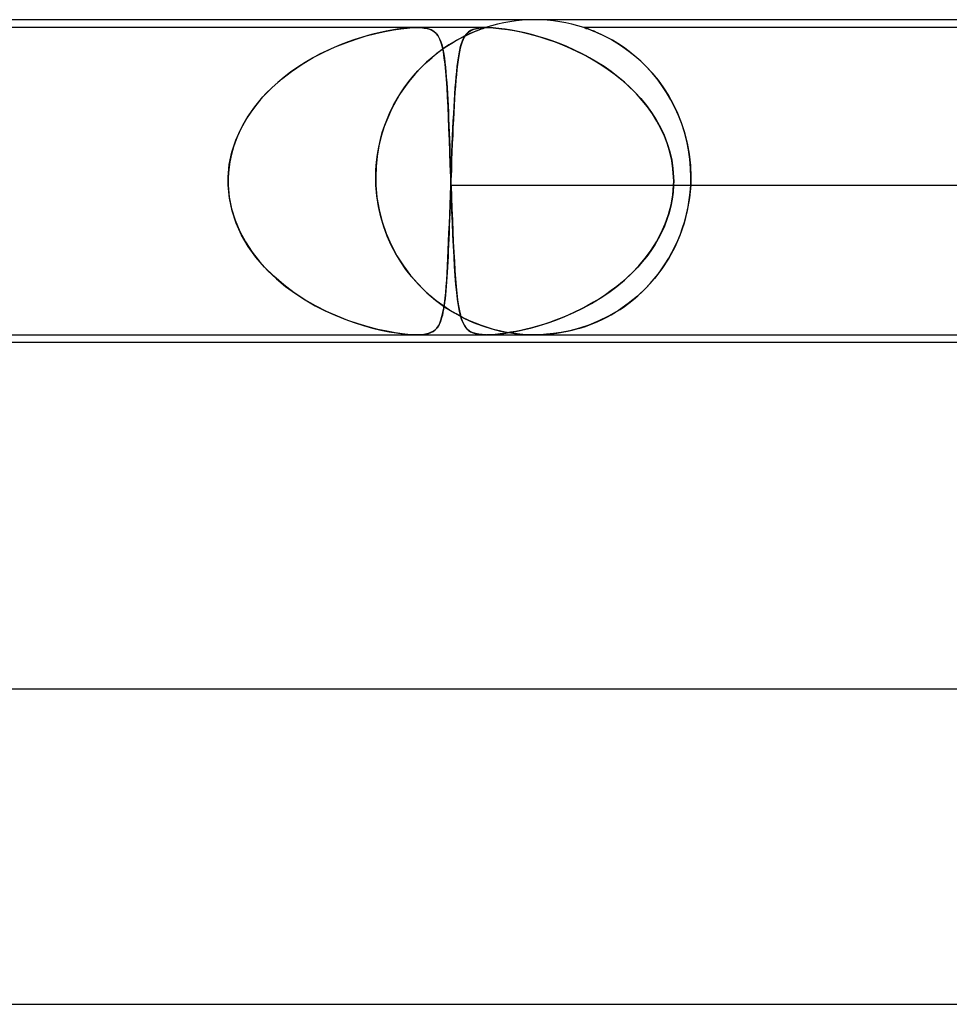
# Model space of a CAD drawing. Header units: millimetres. Extents: x -385 to 385, y -2 to 250.
# Tile 73 of 85: x 98 to 110, y 238 to 250. Entities that reach past the tile are written whole.
import ezdxf

# ---------------------------------------------------------------- set-up
doc = ezdxf.new("R2010")
doc.units = ezdxf.units.MM
doc.layers.add('HIDDEN', color=7, linetype='Continuous')
doc.layers.add('THICK', color=7, linetype='Continuous')

msp = doc.modelspace()

# ---------------------------------------------------------------- linework, layer by layer
at = {"layer": 'HIDDEN'}
for p, q in [((103.503, 249.9), (89.537, 249.9)), ((103.254, 249.879), (103.185, 249.868)), ((103.205, 249.871), (103.3, 249.885)), ((103.321, 249.888), (103.254, 249.879)), ((103.3, 249.885), (103.379, 249.894)), ((103.386, 249.894), (103.321, 249.888)), ((103.379, 249.894), (103.446, 249.899)), ((103.447, 249.899), (103.386, 249.894)), ((103.446, 249.899), (103.503, 249.9)), ((103.503, 249.9), (103.447, 249.899)), ((103.503, 249.9), (103.553, 249.899)), ((104.375, 249.9), (103.503, 249.9)), ((103.555, 249.898), (103.504, 249.9)), ((103.553, 249.899), (103.597, 249.894)), ((103.601, 249.894), (103.555, 249.898)), ((103.597, 249.894), (103.634, 249.888)), ((103.645, 249.885), (103.601, 249.894)), ((103.634, 249.888), (103.665, 249.879)), ((103.685, 249.871), (103.645, 249.885)), ((103.665, 249.879), (103.692, 249.868)), ((104.214, 249.875), (104.185, 249.861)), ((104.197, 249.868), (104.229, 249.881)), ((104.25, 249.886), (104.214, 249.875)), ((104.229, 249.881), (104.268, 249.89)), ((104.292, 249.894), (104.25, 249.886)), ((104.268, 249.89), (104.314, 249.897)), ((104.316, 249.88), (104.287, 249.869)), ((104.343, 249.899), (104.292, 249.894)), ((104.295, 249.872), (104.324, 249.883)), ((104.314, 249.897), (104.37, 249.9)), ((104.339, 249.888), (104.316, 249.88)), ((104.324, 249.883), (104.346, 249.89)), ((104.355, 249.893), (104.339, 249.888)), ((104.403, 249.9), (104.343, 249.899)), ((104.346, 249.89), (104.362, 249.896)), ((104.367, 249.897), (104.355, 249.893)), ((104.362, 249.896), (104.372, 249.899)), ((104.374, 249.899), (104.367, 249.897)), ((104.37, 249.9), (104.433, 249.899)), ((104.372, 249.899), (104.375, 249.9)), ((104.375, 249.9), (104.374, 249.899)), ((104.471, 249.897), (104.403, 249.9)), ((104.433, 249.899), (104.504, 249.894)), ((104.545, 249.89), (104.471, 249.897)), ((104.504, 249.894), (104.579, 249.886)), ((104.623, 249.881), (104.545, 249.89)), ((104.579, 249.886), (104.658, 249.875)), ((104.704, 249.868), (104.623, 249.881)), ((104.658, 249.875), (104.739, 249.861)), ((105.627, 249.899), (105.625, 249.9)), ((105.625, 249.9), (105.628, 249.899)), ((125.375, 249.9), (105.625, 249.9)), ((105.636, 249.896), (105.627, 249.899)), ((105.628, 249.899), (105.638, 249.895)), ((105.652, 249.891), (105.636, 249.896)), ((105.638, 249.895), (105.654, 249.89)), ((105.677, 249.882), (105.652, 249.891)), ((105.654, 249.89), (105.677, 249.882)), ((105.71, 249.869), (105.677, 249.882)), ((105.677, 249.882), (105.707, 249.871)), ((102.603, 249.708), (102.734, 249.754)), ((102.802, 249.776), (102.718, 249.749)), ((102.734, 249.754), (102.86, 249.793)), ((102.883, 249.799), (102.802, 249.776)), ((102.86, 249.793), (102.982, 249.825)), ((102.962, 249.82), (102.883, 249.799)), ((103.039, 249.838), (102.962, 249.82)), ((102.982, 249.825), (103.097, 249.851)), ((103.114, 249.854), (103.039, 249.838)), ((103.097, 249.851), (103.205, 249.871)), ((103.185, 249.868), (103.114, 249.854)), ((103.72, 249.851), (103.685, 249.871)), ((103.692, 249.868), (103.715, 249.854)), ((103.715, 249.854), (103.735, 249.838)), ((103.749, 249.825), (103.72, 249.851)), ((103.735, 249.838), (103.753, 249.82)), ((103.774, 249.793), (103.749, 249.825)), ((103.753, 249.82), (103.769, 249.799)), ((103.769, 249.799), (103.784, 249.776)), ((103.794, 249.754), (103.774, 249.793)), ((103.784, 249.776), (103.796, 249.749)), ((103.812, 249.708), (103.794, 249.754)), ((104.043, 249.757), (103.978, 249.721)), ((104.008, 249.738), (104.065, 249.769)), ((104.103, 249.789), (104.043, 249.757)), ((104.065, 249.769), (104.12, 249.797)), ((104.091, 249.75), (104.077, 249.718)), ((104.083, 249.731), (104.096, 249.762)), ((104.105, 249.779), (104.091, 249.75)), ((104.096, 249.762), (104.111, 249.788)), ((104.158, 249.815), (104.103, 249.789)), ((104.121, 249.804), (104.105, 249.779)), ((104.111, 249.788), (104.127, 249.812)), ((104.12, 249.797), (104.171, 249.821)), ((104.139, 249.825), (104.121, 249.804)), ((104.127, 249.812), (104.147, 249.833)), ((104.16, 249.844), (104.139, 249.825)), ((104.147, 249.833), (104.17, 249.852)), ((104.208, 249.837), (104.158, 249.815)), ((104.185, 249.861), (104.16, 249.844)), ((104.17, 249.852), (104.197, 249.868)), ((104.171, 249.821), (104.218, 249.841)), ((104.251, 249.855), (104.208, 249.837)), ((104.218, 249.841), (104.259, 249.858)), ((104.287, 249.869), (104.251, 249.855)), ((104.259, 249.858), (104.295, 249.872)), ((104.788, 249.852), (104.704, 249.868)), ((104.739, 249.861), (104.822, 249.844)), ((104.873, 249.833), (104.788, 249.852)), ((104.822, 249.844), (104.906, 249.825)), ((104.958, 249.812), (104.873, 249.833)), ((104.906, 249.825), (104.989, 249.804)), ((105.043, 249.788), (104.958, 249.812)), ((104.989, 249.804), (105.075, 249.779)), ((105.13, 249.762), (105.043, 249.788)), ((105.075, 249.779), (105.165, 249.75)), ((105.221, 249.731), (105.13, 249.762)), ((105.165, 249.75), (105.257, 249.718)), ((105.707, 249.871), (105.745, 249.856)), ((105.753, 249.853), (105.71, 249.869)), ((105.745, 249.856), (105.791, 249.836)), ((105.802, 249.831), (105.753, 249.853)), ((105.791, 249.836), (105.845, 249.812)), ((105.858, 249.805), (105.802, 249.831)), ((105.845, 249.812), (105.906, 249.782)), ((105.919, 249.775), (105.858, 249.805)), ((105.906, 249.782), (105.972, 249.747)), ((105.985, 249.739), (105.919, 249.775)), ((102.329, 249.591), (102.467, 249.654)), ((102.453, 249.648), (102.361, 249.606)), ((102.543, 249.685), (102.453, 249.648)), ((102.467, 249.654), (102.603, 249.708)), ((102.632, 249.719), (102.543, 249.685)), ((102.718, 249.749), (102.632, 249.719)), ((103.84, 249.633), (103.768, 249.58)), ((103.796, 249.749), (103.808, 249.719)), ((103.808, 249.719), (103.819, 249.685)), ((103.827, 249.653), (103.812, 249.708)), ((103.819, 249.685), (103.829, 249.648)), ((103.822, 249.62), (103.885, 249.663)), ((103.84, 249.59), (103.827, 249.653)), ((103.829, 249.648), (103.837, 249.606)), ((103.911, 249.68), (103.84, 249.633)), ((103.885, 249.663), (103.947, 249.703)), ((103.978, 249.721), (103.911, 249.68)), ((103.947, 249.703), (104.008, 249.738)), ((104.054, 249.64), (104.044, 249.594)), ((104.049, 249.615), (104.059, 249.658)), ((104.065, 249.681), (104.054, 249.64)), ((104.059, 249.658), (104.07, 249.697)), ((104.077, 249.718), (104.065, 249.681)), ((104.07, 249.697), (104.083, 249.731)), ((105.313, 249.697), (105.221, 249.731)), ((105.257, 249.718), (105.352, 249.681)), ((105.408, 249.658), (105.313, 249.697)), ((105.352, 249.681), (105.449, 249.64)), ((105.504, 249.615), (105.408, 249.658)), ((105.449, 249.64), (105.547, 249.594)), ((105.972, 249.747), (106.042, 249.705)), ((106.054, 249.697), (105.985, 249.739)), ((106.042, 249.705), (106.116, 249.657)), ((106.125, 249.65), (106.054, 249.697)), ((106.116, 249.657), (106.193, 249.601)), ((106.198, 249.597), (106.125, 249.65)), ((102.049, 249.435), (102.189, 249.518)), ((102.177, 249.511), (102.084, 249.457)), ((102.269, 249.561), (102.177, 249.511)), ((102.189, 249.518), (102.329, 249.591)), ((102.361, 249.606), (102.269, 249.561)), ((103.696, 249.522), (103.624, 249.459)), ((103.634, 249.467), (103.696, 249.522)), ((103.768, 249.58), (103.696, 249.522)), ((103.696, 249.522), (103.758, 249.573)), ((103.758, 249.573), (103.822, 249.62)), ((103.837, 249.606), (103.845, 249.561)), ((103.852, 249.517), (103.84, 249.59)), ((103.845, 249.561), (103.853, 249.511)), ((103.862, 249.435), (103.852, 249.517)), ((103.853, 249.511), (103.86, 249.457)), ((104.023, 249.462), (104.031, 249.517)), ((104.035, 249.544), (104.027, 249.49)), ((104.031, 249.517), (104.039, 249.568)), ((104.044, 249.594), (104.035, 249.544)), ((104.039, 249.568), (104.049, 249.615)), ((105.6, 249.568), (105.504, 249.615)), ((105.547, 249.594), (105.646, 249.544)), ((105.695, 249.517), (105.6, 249.568)), ((105.646, 249.544), (105.743, 249.49)), ((105.789, 249.462), (105.695, 249.517)), ((106.193, 249.601), (106.27, 249.54)), ((106.272, 249.538), (106.198, 249.597)), ((106.27, 249.54), (106.346, 249.472)), ((106.346, 249.473), (106.272, 249.538)), ((101.993, 249.398), (101.904, 249.337)), ((101.914, 249.344), (102.049, 249.435)), ((102.084, 249.457), (101.993, 249.398)), ((103.554, 249.39), (103.485, 249.316)), ((103.514, 249.349), (103.573, 249.41)), ((103.624, 249.459), (103.554, 249.39)), ((103.573, 249.41), (103.634, 249.467)), ((103.86, 249.457), (103.866, 249.398)), ((103.871, 249.343), (103.862, 249.435)), ((103.866, 249.398), (103.872, 249.337)), ((104.009, 249.342), (104.015, 249.404)), ((104.019, 249.431), (104.011, 249.369)), ((104.015, 249.404), (104.023, 249.462)), ((104.027, 249.49), (104.019, 249.431)), ((105.743, 249.49), (105.838, 249.431)), ((105.88, 249.404), (105.789, 249.462)), ((105.838, 249.431), (105.931, 249.369)), ((105.969, 249.342), (105.88, 249.404)), ((106.417, 249.403), (106.346, 249.473)), ((106.346, 249.472), (106.422, 249.398)), ((106.486, 249.329), (106.417, 249.403)), ((106.422, 249.398), (106.495, 249.318)), ((101.819, 249.272), (101.738, 249.204)), ((101.785, 249.244), (101.914, 249.344)), ((101.904, 249.337), (101.819, 249.272)), ((103.402, 249.217), (103.457, 249.284)), ((103.485, 249.316), (103.418, 249.237)), ((103.457, 249.284), (103.514, 249.349)), ((103.879, 249.244), (103.871, 249.343)), ((103.872, 249.337), (103.877, 249.272)), ((103.877, 249.272), (103.882, 249.204)), ((103.996, 249.207), (104.002, 249.276)), ((104.005, 249.303), (103.998, 249.232)), ((104.002, 249.276), (104.009, 249.342)), ((104.011, 249.369), (104.005, 249.303)), ((105.931, 249.369), (106.021, 249.303)), ((106.055, 249.276), (105.969, 249.342)), ((106.021, 249.303), (106.108, 249.232)), ((106.138, 249.207), (106.055, 249.276)), ((106.552, 249.249), (106.486, 249.329)), ((106.495, 249.318), (106.566, 249.231)), ((101.549, 249.019), (101.663, 249.136)), ((101.661, 249.134), (101.588, 249.061)), ((101.738, 249.204), (101.661, 249.134)), ((101.663, 249.136), (101.785, 249.244)), ((103.354, 249.152), (103.293, 249.062)), ((103.299, 249.072), (103.349, 249.146)), ((103.349, 249.146), (103.402, 249.217)), ((103.418, 249.237), (103.354, 249.152)), ((103.887, 249.135), (103.879, 249.244)), ((103.882, 249.204), (103.887, 249.134)), ((103.893, 249.019), (103.887, 249.135)), ((103.887, 249.134), (103.891, 249.061)), ((103.985, 249.057), (103.991, 249.134)), ((103.992, 249.158), (103.987, 249.08)), ((103.991, 249.134), (103.996, 249.207)), ((103.998, 249.232), (103.992, 249.158)), ((106.108, 249.232), (106.191, 249.158)), ((106.217, 249.134), (106.138, 249.207)), ((106.191, 249.158), (106.271, 249.08)), ((106.293, 249.057), (106.217, 249.134)), ((106.614, 249.165), (106.552, 249.249)), ((106.566, 249.231), (106.634, 249.137)), ((106.674, 249.076), (106.614, 249.165)), ((106.634, 249.137), (106.698, 249.037)), ((101.445, 248.894), (101.549, 249.019)), ((101.588, 249.061), (101.52, 248.986)), ((103.293, 249.062), (103.235, 248.966)), ((103.252, 248.995), (103.299, 249.072)), ((103.891, 249.061), (103.895, 248.986)), ((103.9, 248.894), (103.893, 249.019)), ((103.98, 248.976), (103.985, 249.057)), ((103.987, 249.08), (103.982, 248.998)), ((106.271, 249.08), (106.346, 248.998)), ((106.364, 248.976), (106.293, 249.057)), ((106.729, 248.983), (106.674, 249.076)), ((106.698, 249.037), (106.757, 248.929)), ((101.352, 248.761), (101.445, 248.894)), ((101.456, 248.908), (101.396, 248.827)), ((101.52, 248.986), (101.456, 248.908)), ((103.166, 248.832), (103.207, 248.915)), ((103.235, 248.966), (103.181, 248.864)), ((103.207, 248.915), (103.252, 248.995)), ((103.895, 248.986), (103.899, 248.908)), ((103.899, 248.908), (103.903, 248.827)), ((103.905, 248.761), (103.9, 248.894)), ((103.976, 248.912), (103.971, 248.822)), ((103.971, 248.804), (103.975, 248.892)), ((103.975, 248.892), (103.98, 248.976)), ((103.982, 248.998), (103.976, 248.912)), ((106.346, 248.998), (106.416, 248.912)), ((106.431, 248.892), (106.364, 248.976)), ((106.416, 248.912), (106.481, 248.822)), ((106.493, 248.804), (106.431, 248.892)), ((106.779, 248.885), (106.729, 248.983)), ((106.757, 248.929), (106.812, 248.815)), ((106.825, 248.784), (106.779, 248.885)), ((101.272, 248.62), (101.352, 248.761)), ((101.396, 248.827), (101.342, 248.744)), ((103.133, 248.756), (103.089, 248.642)), ((103.129, 248.747), (103.166, 248.832)), ((103.181, 248.864), (103.133, 248.756)), ((103.903, 248.827), (103.906, 248.744)), ((103.911, 248.62), (103.905, 248.761)), ((103.966, 248.713), (103.971, 248.804)), ((103.971, 248.822), (103.967, 248.729)), ((106.481, 248.822), (106.541, 248.729)), ((106.55, 248.713), (106.493, 248.804)), ((106.812, 248.815), (106.86, 248.694)), ((106.865, 248.679), (106.825, 248.784)), ((101.292, 248.658), (101.248, 248.57)), ((101.342, 248.744), (101.292, 248.658)), ((103.089, 248.642), (103.052, 248.523)), ((103.065, 248.569), (103.095, 248.659)), ((103.095, 248.659), (103.129, 248.747)), ((103.906, 248.744), (103.91, 248.658)), ((103.91, 248.658), (103.913, 248.57)), ((103.962, 248.633), (103.958, 248.533)), ((103.961, 248.618), (103.966, 248.713)), ((103.967, 248.729), (103.962, 248.633)), ((106.541, 248.729), (106.594, 248.633)), ((106.601, 248.618), (106.55, 248.713)), ((106.594, 248.633), (106.641, 248.533)), ((106.86, 248.694), (106.902, 248.566)), ((106.9, 248.57), (106.865, 248.679)), ((101.206, 248.472), (101.272, 248.62)), ((101.248, 248.57), (101.209, 248.48)), ((103.052, 248.523), (103.022, 248.398)), ((103.04, 248.477), (103.065, 248.569)), ((103.917, 248.472), (103.911, 248.62)), ((103.913, 248.57), (103.916, 248.48)), ((103.958, 248.533), (103.953, 248.43)), ((103.953, 248.42), (103.957, 248.52)), ((103.957, 248.52), (103.961, 248.618)), ((106.646, 248.52), (106.601, 248.618)), ((106.641, 248.533), (106.681, 248.43)), ((106.684, 248.42), (106.646, 248.52)), ((106.929, 248.459), (106.9, 248.57)), ((106.902, 248.566), (106.936, 248.431)), ((101.176, 248.387), (101.149, 248.292)), ((101.156, 248.318), (101.206, 248.472)), ((101.209, 248.48), (101.176, 248.387)), ((103.022, 248.398), (102.999, 248.269)), ((103.002, 248.289), (103.019, 248.383)), ((103.019, 248.383), (103.04, 248.477)), ((103.916, 248.48), (103.92, 248.387)), ((103.922, 248.318), (103.917, 248.472)), ((103.92, 248.387), (103.923, 248.292)), ((103.953, 248.43), (103.949, 248.324)), ((103.949, 248.317), (103.953, 248.42)), ((106.681, 248.43), (106.713, 248.324)), ((106.715, 248.317), (106.684, 248.42)), ((106.952, 248.346), (106.929, 248.459)), ((106.936, 248.431), (106.961, 248.292)), ((101.123, 248.16), (101.156, 248.318)), ((101.149, 248.292), (101.129, 248.195)), ((102.999, 248.269), (102.985, 248.136)), ((102.99, 248.193), (103.002, 248.289)), ((103.928, 248.16), (103.922, 248.318)), ((103.923, 248.292), (103.926, 248.195)), ((103.949, 248.324), (103.945, 248.217)), ((103.945, 248.213), (103.949, 248.317)), ((106.713, 248.324), (106.738, 248.217)), ((106.738, 248.213), (106.715, 248.317)), ((106.968, 248.231), (106.952, 248.346)), ((106.961, 248.292), (106.976, 248.148)), ((101.108, 248), (101.123, 248.16)), ((101.129, 248.195), (101.115, 248.098)), ((102.985, 248.136), (102.981, 248)), ((102.983, 248.096), (102.99, 248.193)), ((103.926, 248.195), (103.93, 248.098)), ((103.933, 248), (103.928, 248.16)), ((103.945, 248.217), (103.941, 248.109)), ((103.941, 248.107), (103.945, 248.213)), ((106.738, 248.217), (106.754, 248.109)), ((106.754, 248.107), (106.738, 248.213)), ((106.978, 248.116), (106.968, 248.231)), ((106.976, 248.148), (106.981, 248)), ((101.115, 248.098), (101.108, 248)), ((101.108, 247.983), (101.108, 248)), ((101.108, 248), (101.108, 247.983)), ((102.981, 248), (102.983, 248.096)), ((102.981, 248), (102.981, 247.983)), ((102.981, 247.983), (102.981, 248)), ((103.93, 248.098), (103.933, 248)), ((103.933, 248), (103.934, 247.983)), ((103.934, 247.983), (103.933, 248)), ((103.937, 248), (103.936, 247.983)), ((103.936, 247.983), (103.937, 248)), ((103.941, 248.109), (103.937, 248)), ((103.937, 248), (103.941, 248.107)), ((106.754, 248.109), (106.762, 248)), ((106.762, 248), (106.754, 248.107)), ((106.762, 247.983), (106.762, 248)), ((106.762, 248), (106.762, 247.983)), ((106.981, 248), (106.978, 248.116)), ((106.981, 247.983), (106.981, 248)), ((106.981, 248), (106.981, 247.983)), ((101.107, 247.95), (101.107, 247.967)), ((101.107, 247.967), (101.107, 247.95)), ((101.107, 247.933), (101.107, 247.95)), ((101.107, 247.95), (101.107, 247.933)), ((101.108, 247.917), (101.107, 247.933)), ((101.107, 247.933), (101.108, 247.917)), ((101.107, 247.967), (101.108, 247.983)), ((101.108, 247.983), (101.107, 247.967)), ((101.108, 247.9), (101.108, 247.917)), ((101.108, 247.917), (101.108, 247.9)), ((101.124, 247.735), (101.108, 247.9)), ((101.108, 247.9), (101.122, 247.749)), ((102.981, 247.983), (102.981, 247.967)), ((102.981, 247.967), (102.981, 247.983)), ((102.981, 247.967), (102.981, 247.95)), ((102.981, 247.95), (102.981, 247.967)), ((102.981, 247.95), (102.982, 247.933)), ((102.982, 247.933), (102.981, 247.95)), ((102.982, 247.933), (102.982, 247.917)), ((102.982, 247.917), (102.982, 247.933)), ((102.982, 247.917), (102.983, 247.9)), ((102.983, 247.9), (102.982, 247.917)), ((102.995, 247.763), (102.983, 247.9)), ((102.983, 247.9), (102.997, 247.743)), ((103.929, 247.774), (103.933, 247.9)), ((103.933, 247.9), (103.93, 247.811)), ((103.934, 247.917), (103.933, 247.9)), ((103.933, 247.9), (103.934, 247.917)), ((103.933, 247.9), (115.959, 247.9)), ((103.934, 247.983), (103.934, 247.967)), ((103.934, 247.967), (103.934, 247.983)), ((103.934, 247.967), (103.935, 247.95)), ((103.935, 247.95), (103.934, 247.967)), ((103.935, 247.933), (103.934, 247.917)), ((103.934, 247.917), (103.935, 247.933)), ((103.936, 247.967), (103.935, 247.95)), ((103.935, 247.95), (103.936, 247.967)), ((103.935, 247.95), (103.936, 247.933)), ((103.935, 247.95), (103.935, 247.933)), ((103.936, 247.933), (103.935, 247.95)), ((103.935, 247.933), (103.935, 247.95)), ((103.936, 247.983), (103.936, 247.967)), ((103.936, 247.967), (103.936, 247.983)), ((103.936, 247.933), (103.936, 247.917)), ((103.936, 247.917), (103.936, 247.933)), ((103.936, 247.917), (103.937, 247.9)), ((103.937, 247.9), (103.936, 247.917)), ((103.937, 247.9), (103.942, 247.749)), ((103.943, 247.736), (103.937, 247.9)), ((106.752, 247.774), (106.762, 247.9)), ((106.762, 247.9), (106.756, 247.811)), ((106.763, 247.967), (106.762, 247.983)), ((106.762, 247.983), (106.763, 247.967)), ((106.762, 247.917), (106.763, 247.933)), ((106.763, 247.933), (106.762, 247.917)), ((106.762, 247.9), (106.762, 247.917)), ((106.762, 247.917), (106.762, 247.9)), ((106.762, 247.9), (118.787, 247.9)), ((106.763, 247.95), (106.763, 247.967)), ((106.763, 247.967), (106.763, 247.95)), ((106.763, 247.933), (106.763, 247.95)), ((106.763, 247.95), (106.763, 247.933)), ((106.979, 247.9), (106.964, 247.737)), ((106.972, 247.807), (106.979, 247.9)), ((106.979, 247.9), (106.98, 247.917)), ((106.98, 247.917), (106.979, 247.9)), ((106.98, 247.933), (106.981, 247.95)), ((106.981, 247.95), (106.98, 247.933)), ((106.98, 247.917), (106.98, 247.933)), ((106.98, 247.933), (106.98, 247.917)), ((106.981, 247.967), (106.981, 247.983)), ((106.981, 247.983), (106.981, 247.967)), ((106.981, 247.95), (106.981, 247.967)), ((106.981, 247.967), (106.981, 247.95)), ((103.016, 247.629), (102.995, 247.763)), ((103.925, 247.649), (103.929, 247.774)), ((103.93, 247.811), (103.927, 247.722)), ((106.731, 247.649), (106.752, 247.774)), ((106.756, 247.811), (106.744, 247.722)), ((106.961, 247.715), (106.972, 247.807)), ((101.122, 247.749), (101.152, 247.599)), ((101.158, 247.574), (101.124, 247.735)), ((102.997, 247.743), (103.024, 247.588)), ((103.045, 247.498), (103.016, 247.629)), ((103.92, 247.527), (103.925, 247.649)), ((103.924, 247.634), (103.921, 247.548)), ((103.927, 247.722), (103.924, 247.634)), ((103.942, 247.749), (103.948, 247.599)), ((103.949, 247.576), (103.943, 247.736)), ((106.699, 247.527), (106.731, 247.649)), ((106.727, 247.634), (106.705, 247.548)), ((106.744, 247.722), (106.727, 247.634)), ((106.964, 247.737), (106.936, 247.576)), ((106.946, 247.623), (106.961, 247.715)), ((101.152, 247.599), (101.197, 247.453)), ((101.21, 247.417), (101.158, 247.574)), ((103.024, 247.588), (103.063, 247.435)), ((103.916, 247.408), (103.92, 247.527)), ((103.921, 247.548), (103.918, 247.464)), ((103.948, 247.599), (103.954, 247.453)), ((103.955, 247.42), (103.949, 247.576)), ((106.657, 247.408), (106.699, 247.527)), ((106.705, 247.548), (106.678, 247.464)), ((106.936, 247.576), (106.895, 247.416)), ((106.904, 247.444), (106.927, 247.532)), ((106.927, 247.532), (106.946, 247.623)), ((101.197, 247.453), (101.256, 247.313)), ((101.279, 247.266), (101.21, 247.417)), ((103.083, 247.372), (103.045, 247.498)), ((103.063, 247.435), (103.115, 247.285)), ((103.911, 247.292), (103.916, 247.408)), ((103.915, 247.38), (103.912, 247.299)), ((103.918, 247.464), (103.915, 247.38)), ((103.954, 247.453), (103.96, 247.313)), ((103.962, 247.27), (103.955, 247.42)), ((106.606, 247.292), (106.657, 247.408)), ((106.646, 247.38), (106.609, 247.299)), ((106.678, 247.464), (106.646, 247.38)), ((106.895, 247.416), (106.842, 247.261)), ((106.877, 247.359), (106.904, 247.444)), ((101.256, 247.313), (101.328, 247.178)), ((101.363, 247.122), (101.279, 247.266)), ((103.128, 247.252), (103.083, 247.372)), ((103.115, 247.285), (103.177, 247.141)), ((103.179, 247.137), (103.128, 247.252)), ((103.907, 247.18), (103.911, 247.292)), ((103.912, 247.299), (103.909, 247.219)), ((103.96, 247.313), (103.966, 247.178)), ((103.968, 247.126), (103.962, 247.27)), ((106.546, 247.18), (106.606, 247.292)), ((106.609, 247.299), (106.568, 247.219)), ((106.842, 247.261), (106.776, 247.112)), ((106.815, 247.196), (106.848, 247.276)), ((106.848, 247.276), (106.877, 247.359)), ((101.328, 247.178), (101.412, 247.05)), ((103.177, 247.141), (103.25, 247.004)), ((103.236, 247.028), (103.179, 247.137)), ((103.902, 247.074), (103.907, 247.18)), ((103.905, 247.142), (103.902, 247.067)), ((103.909, 247.219), (103.905, 247.142)), ((103.966, 247.178), (103.972, 247.05)), ((103.976, 246.991), (103.968, 247.126)), ((106.523, 247.142), (106.474, 247.067)), ((106.478, 247.074), (106.546, 247.18)), ((106.568, 247.219), (106.523, 247.142)), ((106.779, 247.118), (106.815, 247.196)), ((101.46, 246.987), (101.363, 247.122)), ((101.412, 247.05), (101.506, 246.93)), ((103.298, 246.926), (103.236, 247.028)), ((103.25, 247.004), (103.332, 246.874)), ((103.898, 246.972), (103.902, 247.074)), ((103.902, 247.067), (103.899, 246.995)), ((103.972, 247.05), (103.979, 246.93)), ((106.403, 246.972), (106.478, 247.074)), ((106.474, 247.067), (106.421, 246.995)), ((106.776, 247.112), (106.7, 246.971)), ((106.7, 246.971), (106.741, 247.043)), ((106.741, 247.043), (106.779, 247.118)), ((101.568, 246.86), (101.46, 246.987)), ((101.506, 246.93), (101.609, 246.816)), ((103.365, 246.829), (103.298, 246.926)), ((103.895, 246.925), (103.892, 246.858)), ((103.893, 246.875), (103.898, 246.972)), ((103.899, 246.995), (103.895, 246.925)), ((103.983, 246.865), (103.976, 246.991)), ((103.979, 246.93), (103.986, 246.816)), ((106.365, 246.925), (106.306, 246.858)), ((106.321, 246.875), (106.403, 246.972)), ((106.421, 246.995), (106.365, 246.925)), ((106.612, 246.835), (106.657, 246.901)), ((106.7, 246.971), (106.614, 246.838)), ((106.657, 246.901), (106.7, 246.971)), ((101.686, 246.742), (101.568, 246.86)), ((101.609, 246.816), (101.72, 246.711)), ((103.332, 246.874), (103.424, 246.753)), ((103.436, 246.738), (103.365, 246.829)), ((103.424, 246.753), (103.523, 246.639)), ((103.882, 246.695), (103.887, 246.782)), ((103.888, 246.793), (103.884, 246.731)), ((103.887, 246.782), (103.893, 246.875)), ((103.892, 246.858), (103.888, 246.793)), ((103.991, 246.747), (103.983, 246.865)), ((103.986, 246.816), (103.994, 246.711)), ((106.139, 246.695), (106.233, 246.782)), ((106.244, 246.793), (106.179, 246.731)), ((106.233, 246.782), (106.321, 246.875)), ((106.306, 246.858), (106.244, 246.793)), ((106.517, 246.71), (106.565, 246.771)), ((106.614, 246.838), (106.519, 246.713)), ((106.565, 246.771), (106.612, 246.835)), ((101.813, 246.633), (101.686, 246.742)), ((101.72, 246.711), (101.838, 246.613)), ((101.945, 246.534), (101.813, 246.633)), ((103.51, 246.653), (103.436, 246.738)), ((103.587, 246.574), (103.51, 246.653)), ((103.523, 246.639), (103.629, 246.534)), ((103.876, 246.614), (103.882, 246.695)), ((103.88, 246.671), (103.876, 246.614)), ((103.884, 246.731), (103.88, 246.671)), ((104, 246.638), (103.991, 246.747)), ((103.994, 246.711), (104.003, 246.613)), ((104.01, 246.54), (104, 246.638)), ((106.041, 246.614), (106.139, 246.695)), ((106.112, 246.671), (106.042, 246.614)), ((106.179, 246.731), (106.112, 246.671)), ((106.414, 246.597), (106.466, 246.652)), ((106.519, 246.713), (106.415, 246.597)), ((106.466, 246.652), (106.517, 246.71)), ((101.838, 246.613), (101.961, 246.523)), ((102.08, 246.445), (101.945, 246.534)), ((101.961, 246.523), (102.086, 246.442)), ((103.667, 246.5), (103.587, 246.574)), ((103.629, 246.534), (103.742, 246.438)), ((103.749, 246.432), (103.667, 246.5)), ((103.866, 246.508), (103.861, 246.458)), ((103.862, 246.465), (103.869, 246.537)), ((103.871, 246.56), (103.866, 246.508)), ((103.869, 246.537), (103.876, 246.614)), ((103.876, 246.614), (103.871, 246.56)), ((104.003, 246.613), (104.012, 246.523)), ((104.02, 246.451), (104.01, 246.54)), ((104.012, 246.523), (104.021, 246.442)), ((105.897, 246.508), (105.821, 246.458)), ((105.832, 246.465), (105.938, 246.537)), ((105.97, 246.56), (105.897, 246.508)), ((105.938, 246.537), (106.041, 246.614)), ((106.042, 246.614), (105.97, 246.56)), ((106.415, 246.597), (106.303, 246.491)), ((106.307, 246.494), (106.361, 246.544)), ((106.361, 246.544), (106.414, 246.597)), ((102.218, 246.366), (102.08, 246.445)), ((102.086, 246.442), (102.212, 246.369)), ((103.742, 246.438), (103.859, 246.352)), ((103.833, 246.37), (103.749, 246.432)), ((103.844, 246.338), (103.854, 246.399)), ((103.855, 246.412), (103.849, 246.367)), ((103.854, 246.399), (103.862, 246.465)), ((103.861, 246.458), (103.855, 246.412)), ((104.031, 246.372), (104.02, 246.451)), ((104.021, 246.442), (104.032, 246.369)), ((105.61, 246.338), (105.722, 246.399)), ((105.744, 246.412), (105.666, 246.367)), ((105.722, 246.399), (105.832, 246.465)), ((105.821, 246.458), (105.744, 246.412)), ((106.185, 246.395), (106.062, 246.31)), ((106.138, 246.361), (106.195, 246.402)), ((106.303, 246.491), (106.185, 246.395)), ((106.195, 246.402), (106.251, 246.447)), ((106.251, 246.447), (106.307, 246.494)), ((102.212, 246.369), (102.339, 246.304)), ((102.357, 246.296), (102.218, 246.366)), ((102.339, 246.304), (102.465, 246.247)), ((102.494, 246.235), (102.357, 246.296)), ((103.822, 246.231), (103.834, 246.282)), ((103.835, 246.286), (103.827, 246.25)), ((103.917, 246.314), (103.833, 246.37)), ((103.834, 246.282), (103.844, 246.338)), ((103.842, 246.326), (103.835, 246.286)), ((103.849, 246.367), (103.842, 246.326)), ((103.859, 246.352), (103.979, 246.277)), ((104.001, 246.264), (103.917, 246.314)), ((103.979, 246.277), (104.099, 246.212)), ((104.084, 246.219), (104.001, 246.264)), ((104.044, 246.301), (104.031, 246.372)), ((104.032, 246.369), (104.044, 246.304)), ((104.044, 246.304), (104.057, 246.247)), ((104.059, 246.24), (104.044, 246.301)), ((105.381, 246.231), (105.496, 246.282)), ((105.506, 246.286), (105.425, 246.25)), ((105.496, 246.282), (105.61, 246.338)), ((105.586, 246.326), (105.506, 246.286)), ((105.666, 246.367), (105.586, 246.326)), ((105.913, 246.223), (105.969, 246.254)), ((106.062, 246.31), (105.937, 246.236)), ((105.969, 246.254), (106.025, 246.287)), ((106.025, 246.287), (106.082, 246.322)), ((106.082, 246.322), (106.138, 246.361)), ((102.465, 246.247), (102.589, 246.197)), ((102.629, 246.182), (102.494, 246.235)), ((102.589, 246.197), (102.709, 246.154)), ((102.76, 246.137), (102.629, 246.182)), ((102.709, 246.154), (102.826, 246.117)), ((102.887, 246.099), (102.76, 246.137)), ((103.787, 246.132), (103.774, 246.109)), ((103.777, 246.114), (103.794, 246.147)), ((103.798, 246.157), (103.787, 246.132)), ((103.794, 246.147), (103.809, 246.186)), ((103.809, 246.185), (103.798, 246.157)), ((103.809, 246.186), (103.822, 246.231)), ((103.818, 246.216), (103.809, 246.185)), ((103.827, 246.25), (103.818, 246.216)), ((104.057, 246.247), (104.072, 246.197)), ((104.075, 246.187), (104.059, 246.24)), ((104.072, 246.197), (104.088, 246.154)), ((104.094, 246.141), (104.075, 246.187)), ((104.165, 246.18), (104.084, 246.219)), ((104.088, 246.154), (104.107, 246.117)), ((104.116, 246.103), (104.094, 246.141)), ((104.099, 246.212), (104.219, 246.157)), ((104.246, 246.146), (104.165, 246.18)), ((104.219, 246.157), (104.338, 246.112)), ((104.324, 246.116), (104.246, 246.146)), ((105.109, 246.132), (105.034, 246.109)), ((105.049, 246.114), (105.156, 246.147)), ((105.185, 246.157), (105.109, 246.132)), ((105.156, 246.147), (105.267, 246.186)), ((105.264, 246.185), (105.185, 246.157)), ((105.344, 246.216), (105.264, 246.185)), ((105.267, 246.186), (105.381, 246.231)), ((105.425, 246.25), (105.344, 246.216)), ((105.642, 246.107), (105.695, 246.126)), ((105.812, 246.175), (105.688, 246.124)), ((105.695, 246.126), (105.748, 246.147)), ((105.748, 246.147), (105.802, 246.17)), ((105.802, 246.17), (105.857, 246.195)), ((105.937, 246.236), (105.812, 246.175)), ((105.857, 246.195), (105.913, 246.223)), ((102.826, 246.117), (102.94, 246.085)), ((103.008, 246.068), (102.887, 246.099)), ((102.94, 246.085), (103.048, 246.059)), ((103.123, 246.044), (103.008, 246.068)), ((103.048, 246.059), (103.15, 246.039)), ((103.227, 246.025), (103.123, 246.044)), ((103.15, 246.039), (103.243, 246.023)), ((103.315, 246.013), (103.227, 246.025)), ((103.243, 246.023), (103.324, 246.012)), ((103.388, 246.005), (103.315, 246.013)), ((103.324, 246.012), (103.392, 246.005)), ((103.449, 246.001), (103.388, 246.005)), ((103.392, 246.005), (103.451, 246.001)), ((103.503, 246), (103.449, 246.001)), ((103.451, 246.001), (103.502, 246)), ((103.502, 246), (103.546, 246.001)), ((103.55, 246.001), (103.503, 246)), ((103.546, 246.001), (103.586, 246.004)), ((103.593, 246.005), (103.55, 246.001)), ((103.586, 246.004), (103.62, 246.01)), ((103.63, 246.012), (103.593, 246.005)), ((103.62, 246.01), (103.652, 246.017)), ((103.661, 246.02), (103.63, 246.012)), ((103.652, 246.017), (103.682, 246.028)), ((103.687, 246.031), (103.661, 246.02)), ((103.682, 246.028), (103.709, 246.043)), ((103.709, 246.043), (103.687, 246.031)), ((103.709, 246.043), (103.735, 246.062)), ((103.728, 246.056), (103.709, 246.043)), ((103.745, 246.072), (103.728, 246.056)), ((103.735, 246.062), (103.757, 246.085)), ((103.76, 246.089), (103.745, 246.072)), ((103.757, 246.085), (103.777, 246.114)), ((103.774, 246.109), (103.76, 246.089)), ((104.107, 246.117), (104.129, 246.085)), ((104.141, 246.072), (104.116, 246.103)), ((104.129, 246.085), (104.154, 246.059)), ((104.172, 246.046), (104.141, 246.072)), ((104.154, 246.059), (104.184, 246.039)), ((104.207, 246.027), (104.172, 246.046)), ((104.184, 246.039), (104.219, 246.023)), ((104.247, 246.014), (104.207, 246.027)), ((104.219, 246.023), (104.256, 246.012)), ((104.288, 246.006), (104.247, 246.014)), ((104.256, 246.012), (104.297, 246.005)), ((104.331, 246.002), (104.288, 246.006)), ((104.297, 246.005), (104.339, 246.001)), ((104.401, 246.091), (104.324, 246.116)), ((104.378, 246), (104.331, 246.002)), ((104.338, 246.112), (104.454, 246.075)), ((104.339, 246.001), (104.386, 246)), ((104.386, 246), (104.434, 246.001)), ((104.439, 246.001), (104.386, 246)), ((104.476, 246.069), (104.401, 246.091)), ((104.434, 246.001), (104.487, 246.004)), ((104.498, 246.005), (104.439, 246.001)), ((104.454, 246.075), (104.567, 246.047)), ((104.551, 246.05), (104.476, 246.069)), ((104.487, 246.004), (104.544, 246.01)), ((104.561, 246.012), (104.498, 246.005)), ((104.544, 246.01), (104.607, 246.017)), ((104.625, 246.035), (104.551, 246.05)), ((104.626, 246.02), (104.561, 246.012)), ((104.567, 246.047), (104.672, 246.027)), ((104.607, 246.017), (104.678, 246.028)), ((104.7, 246.022), (104.625, 246.035)), ((104.692, 246.031), (104.626, 246.02)), ((104.672, 246.027), (104.767, 246.013)), ((104.678, 246.028), (104.759, 246.043)), ((104.759, 246.043), (104.692, 246.031)), ((104.775, 246.012), (104.7, 246.022)), ((104.759, 246.043), (104.849, 246.062)), ((104.824, 246.056), (104.759, 246.043)), ((104.767, 246.013), (104.852, 246.005)), ((104.85, 246.005), (104.775, 246.012)), ((104.891, 246.072), (104.824, 246.056)), ((104.849, 246.062), (104.946, 246.085)), ((104.924, 246.001), (104.85, 246.005)), ((104.852, 246.005), (104.927, 246.001)), ((104.961, 246.089), (104.891, 246.072)), ((104.997, 246), (104.924, 246.001)), ((104.927, 246.001), (105, 246)), ((104.946, 246.085), (105.049, 246.114)), ((105.034, 246.109), (104.961, 246.089)), ((105.071, 246.001), (104.997, 246)), ((105, 246), (105.07, 246.001)), ((105.07, 246.001), (105.14, 246.005)), ((105.148, 246.006), (105.071, 246.001)), ((105.14, 246.005), (105.211, 246.011)), ((105.236, 246.014), (105.148, 246.006)), ((105.211, 246.011), (105.281, 246.02)), ((105.335, 246.029), (105.236, 246.014)), ((105.281, 246.02), (105.349, 246.031)), ((105.447, 246.051), (105.335, 246.029)), ((105.349, 246.031), (105.414, 246.044)), ((105.414, 246.044), (105.476, 246.059)), ((105.566, 246.083), (105.447, 246.051)), ((105.476, 246.059), (105.535, 246.074)), ((105.535, 246.074), (105.59, 246.09)), ((105.688, 246.124), (105.566, 246.083)), ((105.59, 246.09), (105.642, 246.107))]:
    msp.add_line(p, q, dxfattribs=at)
for start, end in [(90, 108.1951), (71.8041, 90)]:
    msp.add_arc((105, 248), 2, start, end, dxfattribs=at)
at = {"layer": 'THICK'}
for p, q in [((208, 250), (0, 250)), ((2, 246), (145.657, 246)), ((144.972, 245.9), (29.698, 245.9)), ((213.75, 241.5), (0, 241.5)), ((1.763, 237.5), (149.893, 237.5))]:
    msp.add_line(p, q, dxfattribs=at)

doc.saveas('drawing.dxf')
